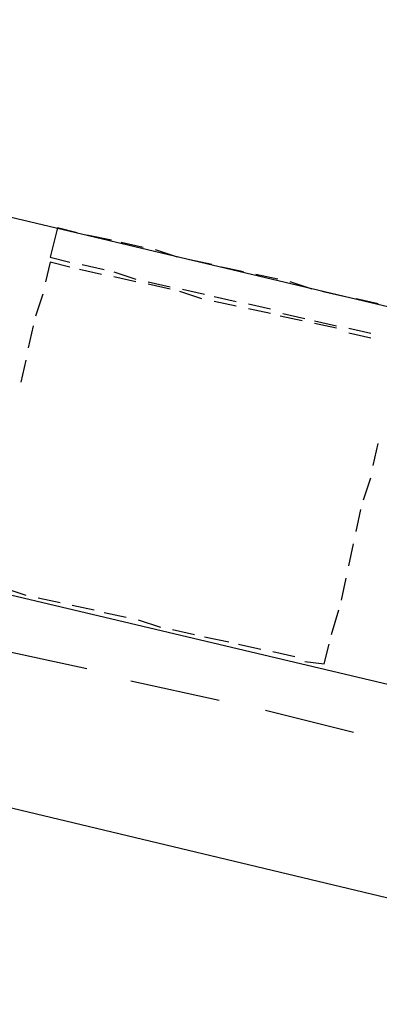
# Model space of a CAD drawing. Header units: feet. Extents: x -79 to 198, y -22 to 181.
# Tile 96 of 164: x 39.81 to 41.77, y 106.18 to 111.54. Entities that reach past the tile are written whole.
import ezdxf

# ---------------------------------------------------------------- set-up
doc = ezdxf.new("R2010")
doc.units = ezdxf.units.FT
doc.layers.add('A-LINEA', color=7, linetype='CONTINUOUS')

msp = doc.modelspace()

# ---------------------------------------------------------------- linework, layer by layer
at = {"layer": 'A-LINEA'}
for p, q in [((40.3067, 110.3378), (40.1733, 110.3644)), ((40.48, 110.2978), (40.36, 110.3244)), ((40.6667, 110.2444), (40.5467, 110.2844)), ((39.9733, 110.2444), (40.08, 110.2178)), ((40.1467, 110.2044), (40.2667, 110.1778)), ((40.8533, 110.2044), (40.7333, 110.2311)), ((40.2533, 110.1511), (40.1333, 110.1778)), ((40.32, 110.1644), (40.44, 110.1244)), ((41.0267, 110.1644), (40.9067, 110.1911)), ((41.2133, 110.1244), (41.0933, 110.1511)), ((40.44, 110.1111), (40.32, 110.1378)), ((40.5067, 110.1111), (40.6267, 110.0844)), ((40.6267, 110.0711), (40.5067, 110.0978)), ((41.4, 110.0711), (41.28, 110.1111)), ((39.9333, 110.0444), (39.8933, 109.9244)), ((40.8, 110.0178), (40.68, 110.0578)), ((40.6933, 110.0711), (40.8133, 110.0444)), ((41.5733, 110.0311), (41.4533, 110.0578)), ((40.8667, 110.0311), (40.9867, 110.0044)), ((40.9867, 109.9778), (40.8667, 110.0044)), ((41.0533, 109.9911), (41.1733, 109.9644)), ((41.76, 109.9911), (41.64, 110.0178)), ((41.1733, 109.9378), (41.0533, 109.9644)), ((41.24, 109.9378), (41.36, 109.9111)), ((41.3467, 109.8978), (41.2267, 109.9244)), ((41.4133, 109.8978), (41.5333, 109.8711)), ((41.5333, 109.8578), (41.4133, 109.8844)), ((39.88, 109.8711), (39.8533, 109.7511)), ((41.6, 109.8578), (41.72, 109.8311)), ((41.72, 109.8044), (41.6, 109.8311)), ((39.84, 109.6844), (39.8133, 109.5644)), ((34.76, 109.5911), (44.4933, 107.2844)), ((41.7333, 109.1111), (41.76, 109.2311)), ((41.68, 108.9244), (41.72, 109.0444)), ((41.64, 108.7511), (41.6667, 108.8711)), ((41.6, 108.5644), (41.6267, 108.6844)), ((41.56, 108.3778), (41.5867, 108.4978)), ((39.72, 108.4444), (39.84, 108.4044)), ((39.9067, 108.3911), (40.0267, 108.3644)), ((40.0933, 108.3511), (40.2133, 108.3244)), ((40.2667, 108.3111), (40.3867, 108.2844)), ((41.5067, 108.1911), (41.5467, 108.3244)), ((40.4533, 108.2711), (40.5733, 108.2311)), ((40.64, 108.2178), (40.76, 108.1911)), ((40.8133, 108.1778), (40.9467, 108.1511)), ((41, 108.1378), (41.12, 108.1111)), ((40.1733, 108.0044), (39.68, 108.1111)), ((41.1867, 108.0978), (41.3067, 108.0711)), ((40.8933, 107.8311), (40.4133, 107.9378)), ((41.6267, 107.6578), (41.1467, 107.7778)), ((44.24, 106.1778), (39.3733, 107.3378))]:
    msp.add_line(p, q, dxfattribs=at)
for points in [[(35.2267, 111.5378), (44.96, 109.2311), (44.24, 106.1778)], [(40.12, 110.3778), (40.0133, 110.4044), (39.9733, 110.2444)], [(40.08, 110.1911), (39.9733, 110.2178), (39.9467, 110.1111)], [(41.36, 108.0444), (41.4667, 108.0311), (41.4933, 108.1378)]]:
    msp.add_lwpolyline(points, dxfattribs=at)

doc.saveas('drawing.dxf')
